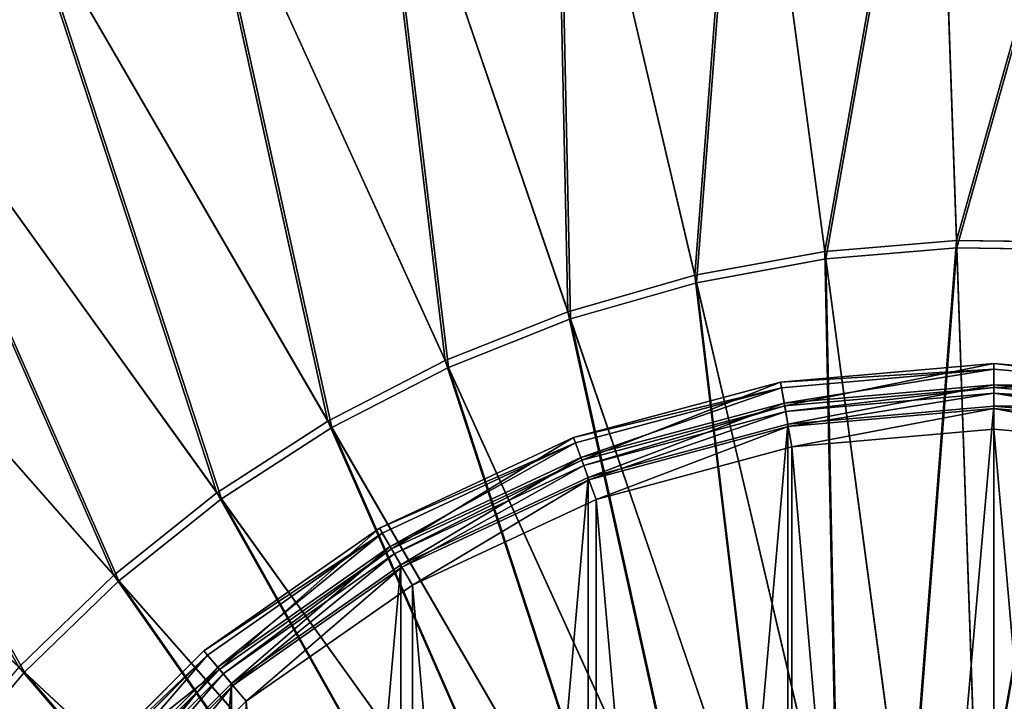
# Model space of a CAD drawing. Extents: x 0 to 1840, y 0 to 334.
# Tile 37 of 109: x 142 to 167, y 190 to 207. Entities that reach past the tile are written whole.
import ezdxf

# ---------------------------------------------------------------- set-up
doc = ezdxf.new("R2010")
doc.units = 0
doc.layers.get('0').update_dxf_attribs({"color": 13, "linetype": 'CONTINUOUS'})

# ---------------------------------------------------------------- blocks, each defined once
blk = doc.blocks.new('GROUP_4')
for p, q in [((166.205, 201.909, 161.83), (165.661, 217.625, 157.895)), ((165.671, 217.335, 156.937), (166.212, 201.714, 160.847)), ((162.828, 201.625, 161.83), (160.746, 217.213, 157.895)), ((160.784, 216.925, 156.937), (162.854, 201.432, 160.847)), ((159.495, 201.013, 161.83), (155.896, 216.321, 157.895)), ((155.962, 216.038, 156.937), (159.54, 200.823, 160.847)), ((151.156, 214.958, 157.895), (156.239, 200.076, 161.83)), ((156.302, 199.891, 160.847), (151.25, 214.683, 156.937)), ((153.09, 198.825, 161.83), (146.573, 213.137, 157.895)), ((153.171, 198.647, 160.847), (146.693, 212.872, 156.937)), ((150.078, 197.271, 161.83), (142.19, 210.875, 157.895)), ((150.176, 197.102, 160.847), (142.335, 210.624, 156.937)), ((138.05, 208.195, 157.895), (147.234, 195.429, 161.83)), ((147.348, 195.271, 160.847), (138.219, 207.959, 156.937)), ((144.584, 193.318, 161.83), (134.193, 205.121, 157.895)), ((144.713, 193.171, 160.847), (134.384, 204.903, 156.937)), ((162.828, 201.625, 161.83), (166.205, 201.909, 161.83)), ((166.76, 185.882, 164.205), (166.205, 201.909, 161.83)), ((166.205, 201.909, 161.83), (169.593, 201.86, 161.83)), ((159.495, 201.013, 161.83), (162.828, 201.625, 161.83)), ((164.951, 185.73, 164.205), (162.828, 201.625, 161.83)), ((166.212, 201.714, 160.847), (162.854, 201.432, 160.847)), ((169.581, 201.665, 160.847), (166.212, 201.714, 160.847)), ((166.212, 201.714, 160.847), (166.763, 185.784, 163.209)), ((142.296, 190.823, 160.847), (130.867, 201.487, 156.937)), ((162.854, 201.432, 160.847), (159.54, 200.823, 160.847)), ((162.854, 201.432, 160.847), (164.964, 185.633, 163.209)), ((156.239, 200.076, 161.83), (159.495, 201.013, 161.83)), ((163.166, 185.402, 164.205), (159.495, 201.013, 161.83)), ((159.54, 200.823, 160.847), (156.302, 199.891, 160.847)), ((159.54, 200.823, 160.847), (163.189, 185.307, 163.209)), ((153.09, 198.825, 161.83), (156.239, 200.076, 161.83)), ((156.239, 200.076, 161.83), (161.422, 184.9, 164.205)), ((156.302, 199.891, 160.847), (153.171, 198.647, 160.847)), ((161.454, 184.808, 163.209), (156.302, 199.891, 160.847)), ((150.078, 197.271, 161.83), (153.09, 198.825, 161.83)), ((159.736, 184.23, 164.205), (153.09, 198.825, 161.83)), ((153.171, 198.647, 160.847), (150.176, 197.102, 160.847)), ((153.171, 198.647, 160.847), (159.776, 184.141, 163.209)), ((147.234, 195.429, 161.83), (150.078, 197.271, 161.83)), ((147.348, 195.271, 160.847), (150.176, 197.102, 160.847)), ((158.123, 183.398, 164.205), (150.078, 197.271, 161.83)), ((150.176, 197.102, 160.847), (158.172, 183.313, 163.209)), ((144.584, 193.318, 161.83), (147.234, 195.429, 161.83)), ((144.713, 193.171, 160.847), (147.348, 195.271, 160.847)), ((147.234, 195.429, 161.83), (156.599, 182.412, 164.205)), ((156.657, 182.332, 163.209), (147.348, 195.271, 160.847)), ((142.153, 190.956, 161.83), (144.584, 193.318, 161.83)), ((155.18, 181.281, 164.205), (144.584, 193.318, 161.83)), ((142.296, 190.823, 160.847), (144.713, 193.171, 160.847)), ((155.245, 181.207, 163.209), (144.713, 193.171, 160.847)), ((140.121, 188.25, 160.847), (142.296, 190.823, 160.847)), ((142.153, 190.956, 161.83), (153.878, 180.016, 164.205)), ((153.95, 179.949, 163.209), (142.296, 190.823, 160.847))]:
    blk.add_line(p, q)
mesh = blk.add_polyface()
corners = [(162.828, 201.625, 161.83), (165.661, 217.625, 157.895), (160.746, 217.213, 157.895), (166.205, 201.909, 161.83)]
mesh.append_faces([[corners[k] for k in face] for face in [(0, 1, 2), (1, 0, 3)]], dxfattribs={"vtx0": -1})
mesh = blk.add_polyface()
corners = [(166.205, 201.909, 161.83), (170.592, 217.554, 157.895), (165.661, 217.625, 157.895), (169.593, 201.86, 161.83)]
mesh.append_faces([[corners[k] for k in face] for face in [(0, 1, 2), (1, 0, 3)]], dxfattribs={"vtx0": -1})
mesh = blk.add_polyface()
corners = [(165.671, 217.335, 156.937), (162.854, 201.432, 160.847), (160.784, 216.925, 156.937), (166.212, 201.714, 160.847)]
mesh.append_faces([[corners[k] for k in face] for face in [(0, 1, 2), (1, 0, 3)]], dxfattribs={"vtx0": -1})
mesh = blk.add_polyface()
corners = [(170.574, 217.264, 156.937), (166.212, 201.714, 160.847), (165.671, 217.335, 156.937), (169.581, 201.665, 160.847)]
mesh.append_faces([[corners[k] for k in face] for face in [(0, 1, 2), (1, 0, 3)]], dxfattribs={"vtx0": -1})
mesh = blk.add_polyface()
corners = [(159.495, 201.013, 161.83), (160.746, 217.213, 157.895), (155.896, 216.321, 157.895), (162.828, 201.625, 161.83)]
mesh.append_faces([[corners[k] for k in face] for face in [(0, 1, 2), (1, 0, 3)]], dxfattribs={"vtx0": -1})
mesh = blk.add_polyface()
corners = [(160.784, 216.925, 156.937), (159.54, 200.823, 160.847), (155.962, 216.038, 156.937), (162.854, 201.432, 160.847)]
mesh.append_faces([[corners[k] for k in face] for face in [(0, 1, 2), (1, 0, 3)]], dxfattribs={"vtx0": -1})
mesh = blk.add_polyface()
corners = [(156.239, 200.076, 161.83), (155.896, 216.321, 157.895), (151.156, 214.958, 157.895), (159.495, 201.013, 161.83)]
mesh.append_faces([[corners[k] for k in face] for face in [(0, 1, 2), (1, 0, 3)]], dxfattribs={"vtx0": -1})
mesh = blk.add_polyface()
corners = [(155.962, 216.038, 156.937), (156.302, 199.891, 160.847), (151.25, 214.683, 156.937), (159.54, 200.823, 160.847)]
mesh.append_faces([[corners[k] for k in face] for face in [(0, 1, 2), (1, 0, 3)]], dxfattribs={"vtx0": -1})
mesh = blk.add_polyface()
corners = [(153.09, 198.825, 161.83), (151.156, 214.958, 157.895), (146.573, 213.137, 157.895), (156.239, 200.076, 161.83)]
mesh.append_faces([[corners[k] for k in face] for face in [(0, 1, 2), (1, 0, 3)]], dxfattribs={"vtx0": -1})
mesh = blk.add_polyface()
corners = [(151.25, 214.683, 156.937), (153.171, 198.647, 160.847), (146.693, 212.872, 156.937), (156.302, 199.891, 160.847)]
mesh.append_faces([[corners[k] for k in face] for face in [(0, 1, 2), (1, 0, 3)]], dxfattribs={"vtx0": -1})
mesh = blk.add_polyface()
corners = [(150.078, 197.271, 161.83), (146.573, 213.137, 157.895), (142.19, 210.875, 157.895), (153.09, 198.825, 161.83)]
mesh.append_faces([[corners[k] for k in face] for face in [(0, 1, 2), (1, 0, 3)]], dxfattribs={"vtx0": -1})
mesh = blk.add_polyface()
corners = [(146.693, 212.872, 156.937), (150.176, 197.102, 160.847), (142.335, 210.624, 156.937), (153.171, 198.647, 160.847)]
mesh.append_faces([[corners[k] for k in face] for face in [(0, 1, 2), (1, 0, 3)]], dxfattribs={"vtx0": -1})
mesh = blk.add_polyface()
corners = [(147.234, 195.429, 161.83), (142.19, 210.875, 157.895), (138.05, 208.195, 157.895), (150.078, 197.271, 161.83)]
mesh.append_faces([[corners[k] for k in face] for face in [(0, 1, 2), (1, 0, 3)]], dxfattribs={"vtx0": -1})
mesh = blk.add_polyface()
corners = [(142.335, 210.624, 156.937), (147.348, 195.271, 160.847), (138.219, 207.959, 156.937), (150.176, 197.102, 160.847)]
mesh.append_faces([[corners[k] for k in face] for face in [(0, 1, 2), (1, 0, 3)]], dxfattribs={"vtx0": -1})
mesh = blk.add_polyface()
corners = [(144.584, 193.318, 161.83), (138.05, 208.195, 157.895), (134.193, 205.121, 157.895), (147.234, 195.429, 161.83)]
mesh.append_faces([[corners[k] for k in face] for face in [(0, 1, 2), (1, 0, 3)]], dxfattribs={"vtx0": -1})
mesh = blk.add_polyface()
corners = [(138.219, 207.959, 156.937), (144.713, 193.171, 160.847), (134.384, 204.903, 156.937), (147.348, 195.271, 160.847)]
mesh.append_faces([[corners[k] for k in face] for face in [(0, 1, 2), (1, 0, 3)]], dxfattribs={"vtx0": -1})
mesh = blk.add_polyface()
corners = [(142.153, 190.956, 161.83), (134.193, 205.121, 157.895), (130.655, 201.685, 157.895), (144.584, 193.318, 161.83)]
mesh.append_faces([[corners[k] for k in face] for face in [(0, 1, 2), (1, 0, 3)]], dxfattribs={"vtx0": -1})
mesh = blk.add_polyface()
corners = [(134.384, 204.903, 156.937), (142.296, 190.823, 160.847), (130.867, 201.487, 156.937), (144.713, 193.171, 160.847)]
mesh.append_faces([[corners[k] for k in face] for face in [(0, 1, 2), (1, 0, 3)]], dxfattribs={"vtx0": -1})
mesh = blk.add_polyface()
corners = [(164.951, 185.73, 164.205), (166.205, 201.909, 161.83), (162.828, 201.625, 161.83), (166.76, 185.882, 164.205)]
mesh.append_faces([[corners[k] for k in face] for face in [(0, 1, 2), (1, 0, 3)]], dxfattribs={"vtx0": -1})
mesh = blk.add_polyface()
corners = [(166.76, 185.882, 164.205), (169.593, 201.86, 161.83), (166.205, 201.909, 161.83), (168.574, 185.856, 164.205)]
mesh.append_faces([[corners[k] for k in face] for face in [(0, 1, 2), (1, 0, 3)]], dxfattribs={"vtx0": -1})
mesh = blk.add_polyface()
corners = [(163.166, 185.402, 164.205), (162.828, 201.625, 161.83), (159.495, 201.013, 161.83), (164.951, 185.73, 164.205)]
mesh.append_faces([[corners[k] for k in face] for face in [(0, 1, 2), (1, 0, 3)]], dxfattribs={"vtx0": -1})
mesh = blk.add_polyface()
corners = [(166.212, 201.714, 160.847), (164.964, 185.633, 163.209), (162.854, 201.432, 160.847), (166.763, 185.784, 163.209)]
mesh.append_faces([[corners[k] for k in face] for face in [(0, 1, 2), (1, 0, 3)]], dxfattribs={"vtx0": -1})
mesh = blk.add_polyface()
corners = [(169.581, 201.665, 160.847), (166.763, 185.784, 163.209), (166.212, 201.714, 160.847), (168.568, 185.758, 163.209)]
mesh.append_faces([[corners[k] for k in face] for face in [(0, 1, 2), (1, 0, 3)]], dxfattribs={"vtx0": -1})
mesh = blk.add_polyface()
corners = [(130.867, 201.487, 156.937), (140.121, 188.25, 160.847), (127.702, 197.742, 156.937), (142.296, 190.823, 160.847)]
mesh.append_faces([[corners[k] for k in face] for face in [(0, 1, 2), (1, 0, 3)]], dxfattribs={"vtx0": -1})
mesh = blk.add_polyface()
corners = [(162.854, 201.432, 160.847), (163.189, 185.307, 163.209), (159.54, 200.823, 160.847), (164.964, 185.633, 163.209)]
mesh.append_faces([[corners[k] for k in face] for face in [(0, 1, 2), (1, 0, 3)]], dxfattribs={"vtx0": -1})
mesh = blk.add_polyface()
corners = [(161.422, 184.9, 164.205), (159.495, 201.013, 161.83), (156.239, 200.076, 161.83), (163.166, 185.402, 164.205)]
mesh.append_faces([[corners[k] for k in face] for face in [(0, 1, 2), (1, 0, 3)]], dxfattribs={"vtx0": -1})
mesh = blk.add_polyface()
corners = [(159.54, 200.823, 160.847), (161.454, 184.808, 163.209), (156.302, 199.891, 160.847), (163.189, 185.307, 163.209)]
mesh.append_faces([[corners[k] for k in face] for face in [(0, 1, 2), (1, 0, 3)]], dxfattribs={"vtx0": -1})
mesh = blk.add_polyface()
corners = [(159.736, 184.23, 164.205), (156.239, 200.076, 161.83), (153.09, 198.825, 161.83), (161.422, 184.9, 164.205)]
mesh.append_faces([[corners[k] for k in face] for face in [(0, 1, 2), (1, 0, 3)]], dxfattribs={"vtx0": -1})
mesh = blk.add_polyface()
corners = [(156.302, 199.891, 160.847), (159.776, 184.141, 163.209), (153.171, 198.647, 160.847), (161.454, 184.808, 163.209)]
mesh.append_faces([[corners[k] for k in face] for face in [(0, 1, 2), (1, 0, 3)]], dxfattribs={"vtx0": -1})
mesh = blk.add_polyface()
corners = [(158.123, 183.398, 164.205), (153.09, 198.825, 161.83), (150.078, 197.271, 161.83), (159.736, 184.23, 164.205)]
mesh.append_faces([[corners[k] for k in face] for face in [(0, 1, 2), (1, 0, 3)]], dxfattribs={"vtx0": -1})
mesh = blk.add_polyface()
corners = [(153.171, 198.647, 160.847), (158.172, 183.313, 163.209), (150.176, 197.102, 160.847), (159.776, 184.141, 163.209)]
mesh.append_faces([[corners[k] for k in face] for face in [(0, 1, 2), (1, 0, 3)]], dxfattribs={"vtx0": -1})
mesh = blk.add_polyface()
corners = [(156.599, 182.412, 164.205), (150.078, 197.271, 161.83), (147.234, 195.429, 161.83), (158.123, 183.398, 164.205)]
mesh.append_faces([[corners[k] for k in face] for face in [(0, 1, 2), (1, 0, 3)]], dxfattribs={"vtx0": -1})
mesh = blk.add_polyface()
corners = [(150.176, 197.102, 160.847), (156.657, 182.332, 163.209), (147.348, 195.271, 160.847), (158.172, 183.313, 163.209)]
mesh.append_faces([[corners[k] for k in face] for face in [(0, 1, 2), (1, 0, 3)]], dxfattribs={"vtx0": -1})
mesh = blk.add_polyface()
corners = [(155.18, 181.281, 164.205), (147.234, 195.429, 161.83), (144.584, 193.318, 161.83), (156.599, 182.412, 164.205)]
mesh.append_faces([[corners[k] for k in face] for face in [(0, 1, 2), (1, 0, 3)]], dxfattribs={"vtx0": -1})
mesh = blk.add_polyface()
corners = [(147.348, 195.271, 160.847), (155.245, 181.207, 163.209), (144.713, 193.171, 160.847), (156.657, 182.332, 163.209)]
mesh.append_faces([[corners[k] for k in face] for face in [(0, 1, 2), (1, 0, 3)]], dxfattribs={"vtx0": -1})
mesh = blk.add_polyface()
corners = [(153.878, 180.016, 164.205), (144.584, 193.318, 161.83), (142.153, 190.956, 161.83), (155.18, 181.281, 164.205)]
mesh.append_faces([[corners[k] for k in face] for face in [(0, 1, 2), (1, 0, 3)]], dxfattribs={"vtx0": -1})
mesh = blk.add_polyface()
corners = [(144.713, 193.171, 160.847), (153.95, 179.949, 163.209), (142.296, 190.823, 160.847), (155.245, 181.207, 163.209)]
mesh.append_faces([[corners[k] for k in face] for face in [(0, 1, 2), (1, 0, 3)]], dxfattribs={"vtx0": -1})
mesh = blk.add_polyface()
corners = [(152.707, 178.63, 164.205), (142.153, 190.956, 161.83), (139.966, 188.368, 161.83), (153.878, 180.016, 164.205)]
mesh.append_faces([[corners[k] for k in face] for face in [(0, 1, 2), (1, 0, 3)]], dxfattribs={"vtx0": -1})
mesh = blk.add_polyface()
corners = [(142.296, 190.823, 160.847), (152.785, 178.571, 163.209), (140.121, 188.25, 160.847), (153.95, 179.949, 163.209)]
mesh.append_faces([[corners[k] for k in face] for face in [(0, 1, 2), (1, 0, 3)]], dxfattribs={"vtx0": -1})
blk = doc.blocks.new('GROUP_10')
for p, q in [((29, 61.538, 1.071), (23.35, 61.044, 1.071)), ((29, 61.538, 1.071), (29, 61.387, 0.531)), ((34.65, 61.044, 1.071), (29, 61.538, 1.071)), ((29, 61.538, 1.071), (29, 60.9, 2.121)), ((23.376, 60.895, 0.531), (29, 61.387, 0.531)), ((29, 61.387, 0.531), (29, 60.975, 0.135)), ((29, 61.387, 0.531), (34.624, 60.895, 0.531)), ((23.35, 61.044, 1.071), (17.871, 59.576, 1.071)), ((23.376, 60.895, 0.531), (23.35, 61.044, 1.071)), ((23.35, 61.044, 1.071), (23.461, 60.415, 2.121)), ((17.923, 59.434, 0.531), (23.376, 60.895, 0.531)), ((23.448, 60.489, 0.135), (23.376, 60.895, 0.531)), ((23.448, 60.489, 0.135), (29, 60.975, 0.135)), ((29, 60.9, 24.381), (23.461, 60.415, 24.381)), ((29, 60.9, 2.121), (23.461, 60.415, 2.121)), ((23.486, 60.27, 24.911), (29, 60.752, 24.911)), ((29, 60.975, 0.135), (29, 60.412, -0.01)), ((29, 60.975, 0.135), (34.552, 60.489, 0.135)), ((29, 60.752, 24.911), (29, 60.9, 24.381)), ((34.539, 60.415, 24.381), (29, 60.9, 24.381)), ((34.539, 60.415, 2.121), (29, 60.9, 2.121)), ((29, 60.9, 2.121), (29, 60.9, 24.381)), ((29, 60.348, 25.299), (29, 60.752, 24.911)), ((29, 60.752, 24.911), (34.514, 60.27, 24.911)), ((18.064, 59.047, 0.135), (23.448, 60.489, 0.135)), ((23.545, 59.934, -0.01), (23.448, 60.489, 0.135)), ((23.461, 60.415, 24.381), (18.09, 58.976, 24.381)), ((23.461, 60.415, 2.121), (18.09, 58.976, 2.121)), ((18.14, 58.837, 24.911), (23.486, 60.27, 24.911)), ((23.486, 60.27, 24.911), (23.461, 60.415, 24.381)), ((23.461, 60.415, 2.121), (23.461, 60.415, 24.381)), ((23.556, 59.872, 25.299), (23.486, 60.27, 24.911)), ((29, 60.412, -0.01), (23.545, 59.934, -0.01)), ((23.556, 59.872, 25.299), (29, 60.348, 25.299)), ((34.455, 59.934, -0.01), (29, 60.412, -0.01)), ((29, 59.796, 25.441), (29, 60.348, 25.299)), ((29, 60.348, 25.299), (34.444, 59.872, 25.299)), ((23.545, 59.934, -0.01), (18.257, 58.517, -0.01)), ((18.278, 58.457, 25.299), (23.556, 59.872, 25.299)), ((23.652, 59.328, 25.441), (23.556, 59.872, 25.299)), ((29, 59.796, 25.441), (23.652, 59.328, 25.441)), ((34.348, 59.328, 25.441), (29, 59.796, 25.441)), ((17.871, 59.576, 1.071), (12.731, 57.179, 1.071)), ((17.871, 59.576, 1.071), (17.923, 59.434, 0.531)), ((17.871, 59.576, 1.071), (18.09, 58.976, 2.121)), ((12.806, 57.048, 0.531), (17.923, 59.434, 0.531)), ((17.923, 59.434, 0.531), (18.064, 59.047, 0.135)), ((23.652, 59.328, 25.441), (18.467, 57.939, 25.441)), ((13.013, 56.691, 0.135), (18.064, 59.047, 0.135)), ((18.09, 58.976, 24.381), (13.05, 56.626, 24.381)), ((18.09, 58.976, 2.121), (13.05, 56.626, 2.121)), ((18.064, 59.047, 0.135), (18.257, 58.517, -0.01)), ((18.14, 58.837, 24.911), (18.09, 58.976, 24.381)), ((18.09, 58.976, 2.121), (18.09, 58.976, 24.381)), ((13.124, 56.498, 24.911), (18.14, 58.837, 24.911)), ((18.278, 58.457, 25.299), (18.14, 58.837, 24.911)), ((18.257, 58.517, -0.01), (13.294, 56.203, -0.01)), ((13.326, 56.148, 25.299), (18.278, 58.457, 25.299)), ((18.467, 57.939, 25.441), (18.278, 58.457, 25.299)), ((18.467, 57.939, 25.441), (13.602, 55.67, 25.441)), ((12.731, 57.179, 1.071), (8.085, 53.926, 1.071)), ((12.731, 57.179, 1.071), (12.806, 57.048, 0.531)), ((12.731, 57.179, 1.071), (13.05, 56.626, 2.121)), ((8.182, 53.81, 0.531), (12.806, 57.048, 0.531)), ((12.806, 57.048, 0.531), (13.013, 56.691, 0.135)), ((8.447, 53.494, 0.135), (13.013, 56.691, 0.135)), ((13.05, 56.626, 24.381), (8.495, 53.437, 24.381)), ((13.05, 56.626, 2.121), (8.495, 53.437, 2.121)), ((13.013, 56.691, 0.135), (13.294, 56.203, -0.01)), ((13.124, 56.498, 24.911), (13.05, 56.626, 24.381)), ((13.05, 56.626, 2.121), (13.05, 56.626, 24.381)), ((8.59, 53.323, 24.911), (13.124, 56.498, 24.911)), ((13.326, 56.148, 25.299), (13.124, 56.498, 24.911)), ((13.294, 56.203, -0.01), (8.809, 53.063, -0.01)), ((8.85, 53.014, 25.299), (13.326, 56.148, 25.299)), ((13.602, 55.67, 25.441), (13.326, 56.148, 25.299)), ((13.602, 55.67, 25.441), (9.205, 52.591, 25.441)), ((8.085, 53.926, 1.071), (4.074, 49.915, 1.071)), ((4.19, 49.818, 0.531), (8.182, 53.81, 0.531)), ((8.182, 53.81, 0.531), (8.085, 53.926, 1.071)), ((8.085, 53.926, 1.071), (8.495, 53.437, 2.121)), ((8.447, 53.494, 0.135), (8.182, 53.81, 0.531)), ((4.506, 49.553, 0.135), (8.447, 53.494, 0.135)), ((8.809, 53.063, -0.01), (8.447, 53.494, 0.135)), ((8.495, 53.437, 24.381), (4.563, 49.505, 24.381)), ((8.495, 53.437, 2.121), (4.563, 49.505, 2.121)), ((4.677, 49.41, 24.911), (8.59, 53.323, 24.911)), ((8.59, 53.323, 24.911), (8.495, 53.437, 24.381)), ((8.495, 53.437, 2.121), (8.495, 53.437, 24.381)), ((8.85, 53.014, 25.299), (8.59, 53.323, 24.911)), ((8.809, 53.063, -0.01), (4.937, 49.191, -0.01)), ((4.986, 49.15, 25.299), (8.85, 53.014, 25.299)), ((9.205, 52.591, 25.441), (8.85, 53.014, 25.299)), ((9.205, 52.591, 25.441), (5.409, 48.795, 25.441))]:
    blk.add_line(p, q)
mesh = blk.add_polyface()
corners = [(23.35, 61.044, 1.071), (29, 61.387, 0.531), (23.376, 60.895, 0.531), (29, 61.538, 1.071)]
mesh.append_faces([[corners[k] for k in face] for face in [(0, 1, 2), (1, 0, 3)]], dxfattribs={"vtx0": -1})
mesh = blk.add_polyface()
corners = [(23.461, 60.415, 2.121), (29, 61.538, 1.071), (23.35, 61.044, 1.071), (29, 60.9, 2.121)]
mesh.append_faces([[corners[k] for k in face] for face in [(0, 1, 2), (1, 0, 3)]], dxfattribs={"vtx0": -1})
mesh = blk.add_polyface()
corners = [(29, 61.538, 1.071), (34.624, 60.895, 0.531), (29, 61.387, 0.531), (34.65, 61.044, 1.071)]
mesh.append_faces([[corners[k] for k in face] for face in [(0, 1, 2), (1, 0, 3)]], dxfattribs={"vtx0": -1})
mesh = blk.add_polyface()
corners = [(29, 60.9, 2.121), (34.65, 61.044, 1.071), (29, 61.538, 1.071), (34.539, 60.415, 2.121)]
mesh.append_faces([[corners[k] for k in face] for face in [(0, 1, 2), (1, 0, 3)]], dxfattribs={"vtx0": -1})
mesh = blk.add_polyface()
corners = [(29, 61.387, 0.531), (23.448, 60.489, 0.135), (23.376, 60.895, 0.531), (29, 60.975, 0.135)]
mesh.append_faces([[corners[k] for k in face] for face in [(0, 1, 2), (1, 0, 3)]], dxfattribs={"vtx0": -1})
mesh = blk.add_polyface()
corners = [(34.624, 60.895, 0.531), (29, 60.975, 0.135), (29, 61.387, 0.531), (34.552, 60.489, 0.135)]
mesh.append_faces([[corners[k] for k in face] for face in [(0, 1, 2), (1, 0, 3)]], dxfattribs={"vtx0": -1})
mesh = blk.add_polyface()
corners = [(17.871, 59.576, 1.071), (23.376, 60.895, 0.531), (17.923, 59.434, 0.531), (23.35, 61.044, 1.071)]
mesh.append_faces([[corners[k] for k in face] for face in [(0, 1, 2), (1, 0, 3)]], dxfattribs={"vtx0": -1})
mesh = blk.add_polyface()
corners = [(18.09, 58.976, 2.121), (23.35, 61.044, 1.071), (17.871, 59.576, 1.071), (23.461, 60.415, 2.121)]
mesh.append_faces([[corners[k] for k in face] for face in [(0, 1, 2), (1, 0, 3)]], dxfattribs={"vtx0": -1})
mesh = blk.add_polyface()
corners = [(23.376, 60.895, 0.531), (18.064, 59.047, 0.135), (17.923, 59.434, 0.531), (23.448, 60.489, 0.135)]
mesh.append_faces([[corners[k] for k in face] for face in [(0, 1, 2), (1, 0, 3)]], dxfattribs={"vtx0": -1})
mesh = blk.add_polyface()
corners = [(29, 60.975, 0.135), (23.545, 59.934, -0.01), (23.448, 60.489, 0.135), (29, 60.412, -0.01)]
mesh.append_faces([[corners[k] for k in face] for face in [(0, 1, 2), (1, 0, 3)]], dxfattribs={"vtx0": -1})
mesh = blk.add_polyface()
corners = [(23.486, 60.27, 24.911), (29, 60.9, 24.381), (23.461, 60.415, 24.381), (29, 60.752, 24.911)]
mesh.append_faces([[corners[k] for k in face] for face in [(0, 1, 2), (1, 0, 3)]], dxfattribs={"vtx0": -1})
mesh = blk.add_polyface()
corners = [(23.461, 60.415, 24.381), (29, 60.9, 2.121), (23.461, 60.415, 2.121), (29, 60.9, 24.381)]
mesh.append_faces([[corners[k] for k in face] for face in [(0, 1, 2), (1, 0, 3)]], dxfattribs={"vtx0": -1})
mesh = blk.add_polyface()
corners = [(23.556, 59.872, 25.299), (29, 60.752, 24.911), (23.486, 60.27, 24.911), (29, 60.348, 25.299)]
mesh.append_faces([[corners[k] for k in face] for face in [(0, 1, 2), (1, 0, 3)]], dxfattribs={"vtx0": -1})
mesh = blk.add_polyface()
corners = [(34.552, 60.489, 0.135), (29, 60.412, -0.01), (29, 60.975, 0.135), (34.455, 59.934, -0.01)]
mesh.append_faces([[corners[k] for k in face] for face in [(0, 1, 2), (1, 0, 3)]], dxfattribs={"vtx0": -1})
mesh = blk.add_polyface()
corners = [(29, 60.752, 24.911), (34.539, 60.415, 24.381), (29, 60.9, 24.381), (34.514, 60.27, 24.911)]
mesh.append_faces([[corners[k] for k in face] for face in [(0, 1, 2), (1, 0, 3)]], dxfattribs={"vtx0": -1})
mesh = blk.add_polyface()
corners = [(29, 60.9, 24.381), (34.539, 60.415, 2.121), (29, 60.9, 2.121), (34.539, 60.415, 24.381)]
mesh.append_faces([[corners[k] for k in face] for face in [(0, 1, 2), (1, 0, 3)]], dxfattribs={"vtx0": -1})
mesh = blk.add_polyface()
corners = [(34.444, 59.872, 25.299), (29, 60.752, 24.911), (29, 60.348, 25.299), (34.514, 60.27, 24.911)]
mesh.append_faces([[corners[k] for k in face] for face in [(0, 1, 2), (1, 0, 3)]], dxfattribs={"vtx0": -1})
mesh = blk.add_polyface()
corners = [(23.448, 60.489, 0.135), (18.257, 58.517, -0.01), (18.064, 59.047, 0.135), (23.545, 59.934, -0.01)]
mesh.append_faces([[corners[k] for k in face] for face in [(0, 1, 2), (1, 0, 3)]], dxfattribs={"vtx0": -1})
mesh = blk.add_polyface()
corners = [(-1.934, 34.455, -0.01), (-1.934, 23.545, -0.01), (-2.412, 29, -0.01), (-0.517, 39.743, -0.01), (-0.517, 18.257, -0.01), (1.797, 44.706, -0.01), (1.797, 13.294, -0.01), (4.937, 8.809, -0.01), (4.937, 49.191, -0.01), (8.809, 53.063, -0.01), (8.809, 4.937, -0.01), (13.294, 56.203, -0.01), (13.294, 1.797, -0.01), (18.257, 58.517, -0.01), (18.257, -0.517, -0.01), (23.545, 59.934, -0.01), (23.545, -1.934, -0.01), (29, 60.412, -0.01), (29, -2.412, -0.01), (34.455, 59.934, -0.01), (34.455, -1.934, -0.01), (39.743, 58.517, -0.01), (39.743, -0.517, -0.01), (44.706, 56.203, -0.01), (44.706, 1.797, -0.01), (49.191, 53.063, -0.01), (49.191, 4.937, -0.01), (53.063, 49.191, -0.01), (53.063, 8.809, -0.01), (56.203, 44.706, -0.01), (56.203, 13.294, -0.01), (58.517, 39.743, -0.01), (58.517, 18.257, -0.01), (59.934, 34.455, -0.01), (59.934, 23.545, -0.01), (60.412, 29, -0.01)]
mesh.append_faces([[corners[k] for k in face] for face in [(0, 1, 2), (34, 33, 35)]], dxfattribs={"vtx0": -1})
mesh.append_faces([[corners[k] for k in face] for face in [(1, 3, 4), (4, 5, 6), (6, 5, 7), (7, 9, 10), (10, 11, 12), (12, 13, 14), (14, 15, 16), (16, 17, 18), (18, 19, 20), (20, 21, 22), (22, 23, 24), (24, 25, 26), (26, 27, 28), (28, 29, 30), (30, 31, 32), (32, 33, 34)]], dxfattribs={"vtx0": -1, "vtx1": -1})
mesh.append_faces([[corners[k] for k in face] for face in [(1, 0, 3), (4, 3, 5), (7, 5, 8), (7, 8, 9), (10, 9, 11), (12, 11, 13), (14, 13, 15), (16, 15, 17), (18, 17, 19), (20, 19, 21), (22, 21, 23), (24, 23, 25), (26, 25, 27), (28, 27, 29), (30, 29, 31), (32, 31, 33)]], dxfattribs={"vtx0": -1, "vtx2": -1})
mesh = blk.add_polyface()
corners = [(18.14, 58.837, 24.911), (23.461, 60.415, 24.381), (18.09, 58.976, 24.381), (23.486, 60.27, 24.911)]
mesh.append_faces([[corners[k] for k in face] for face in [(0, 1, 2), (1, 0, 3)]], dxfattribs={"vtx0": -1})
mesh = blk.add_polyface()
corners = [(18.09, 58.976, 24.381), (23.461, 60.415, 2.121), (18.09, 58.976, 2.121), (23.461, 60.415, 24.381)]
mesh.append_faces([[corners[k] for k in face] for face in [(0, 1, 2), (1, 0, 3)]], dxfattribs={"vtx0": -1})
mesh = blk.add_polyface()
corners = [(18.278, 58.457, 25.299), (23.486, 60.27, 24.911), (18.14, 58.837, 24.911), (23.556, 59.872, 25.299)]
mesh.append_faces([[corners[k] for k in face] for face in [(0, 1, 2), (1, 0, 3)]], dxfattribs={"vtx0": -1})
mesh = blk.add_polyface()
corners = [(23.652, 59.328, 25.441), (29, 60.348, 25.299), (23.556, 59.872, 25.299), (29, 59.796, 25.441)]
mesh.append_faces([[corners[k] for k in face] for face in [(0, 1, 2), (1, 0, 3)]], dxfattribs={"vtx0": -1})
mesh = blk.add_polyface()
corners = [(34.348, 59.328, 25.441), (29, 60.348, 25.299), (29, 59.796, 25.441), (34.444, 59.872, 25.299)]
mesh.append_faces([[corners[k] for k in face] for face in [(0, 1, 2), (1, 0, 3)]], dxfattribs={"vtx0": -1})
mesh = blk.add_polyface()
corners = [(-1.328, 23.652, 25.441), (-1.328, 34.348, 25.441), (-1.796, 29, 25.441), (0.061, 18.467, 25.441), (0.061, 39.533, 25.441), (2.33, 44.398, 25.441), (2.33, 13.602, 25.441), (5.409, 9.205, 25.441), (5.409, 48.795, 25.441), (9.205, 5.409, 25.441), (9.205, 52.591, 25.441), (13.602, 2.33, 25.441), (13.602, 55.67, 25.441), (18.467, 0.061, 25.441), (18.467, 57.939, 25.441), (23.652, -1.328, 25.441), (23.652, 59.328, 25.441), (29, -1.796, 25.441), (29, 59.796, 25.441), (34.348, -1.328, 25.441), (34.348, 59.328, 25.441), (39.533, 0.061, 25.441), (39.533, 57.939, 25.441), (44.398, 2.33, 25.441), (44.398, 55.67, 25.441), (48.795, 5.409, 25.441), (48.795, 52.591, 25.441), (52.591, 9.205, 25.441), (52.591, 48.795, 25.441), (55.67, 13.602, 25.441), (55.67, 44.398, 25.441), (57.939, 18.467, 25.441), (57.939, 39.533, 25.441), (59.328, 23.652, 25.441), (59.328, 34.348, 25.441), (59.796, 29, 25.441)]
mesh.append_faces([[corners[k] for k in face] for face in [(0, 1, 2), (34, 33, 35)]], dxfattribs={"vtx0": -1})
mesh.append_faces([[corners[k] for k in face] for face in [(1, 3, 4), (4, 3, 5), (5, 7, 8), (8, 9, 10), (10, 11, 12), (12, 13, 14), (14, 15, 16), (16, 17, 18), (18, 19, 20), (20, 21, 22), (22, 23, 24), (24, 25, 26), (26, 27, 28), (28, 29, 30), (30, 31, 32), (32, 33, 34)]], dxfattribs={"vtx0": -1, "vtx1": -1})
mesh.append_faces([[corners[k] for k in face] for face in [(1, 0, 3), (5, 3, 6), (5, 6, 7), (8, 7, 9), (10, 9, 11), (12, 11, 13), (14, 13, 15), (16, 15, 17), (18, 17, 19), (20, 19, 21), (22, 21, 23), (24, 23, 25), (26, 25, 27), (28, 27, 29), (30, 29, 31), (32, 31, 33)]], dxfattribs={"vtx0": -1, "vtx2": -1})
mesh = blk.add_polyface()
corners = [(18.467, 57.939, 25.441), (23.556, 59.872, 25.299), (18.278, 58.457, 25.299), (23.652, 59.328, 25.441)]
mesh.append_faces([[corners[k] for k in face] for face in [(0, 1, 2), (1, 0, 3)]], dxfattribs={"vtx0": -1})
mesh = blk.add_polyface()
corners = [(12.731, 57.179, 1.071), (17.923, 59.434, 0.531), (12.806, 57.048, 0.531), (17.871, 59.576, 1.071)]
mesh.append_faces([[corners[k] for k in face] for face in [(0, 1, 2), (1, 0, 3)]], dxfattribs={"vtx0": -1})
mesh = blk.add_polyface()
corners = [(13.05, 56.626, 2.121), (17.871, 59.576, 1.071), (12.731, 57.179, 1.071), (18.09, 58.976, 2.121)]
mesh.append_faces([[corners[k] for k in face] for face in [(0, 1, 2), (1, 0, 3)]], dxfattribs={"vtx0": -1})
mesh = blk.add_polyface()
corners = [(17.923, 59.434, 0.531), (13.013, 56.691, 0.135), (12.806, 57.048, 0.531), (18.064, 59.047, 0.135)]
mesh.append_faces([[corners[k] for k in face] for face in [(0, 1, 2), (1, 0, 3)]], dxfattribs={"vtx0": -1})
mesh = blk.add_polyface()
corners = [(18.064, 59.047, 0.135), (13.294, 56.203, -0.01), (13.013, 56.691, 0.135), (18.257, 58.517, -0.01)]
mesh.append_faces([[corners[k] for k in face] for face in [(0, 1, 2), (1, 0, 3)]], dxfattribs={"vtx0": -1})
mesh = blk.add_polyface()
corners = [(13.124, 56.498, 24.911), (18.09, 58.976, 24.381), (13.05, 56.626, 24.381), (18.14, 58.837, 24.911)]
mesh.append_faces([[corners[k] for k in face] for face in [(0, 1, 2), (1, 0, 3)]], dxfattribs={"vtx0": -1})
mesh = blk.add_polyface()
corners = [(13.05, 56.626, 24.381), (18.09, 58.976, 2.121), (13.05, 56.626, 2.121), (18.09, 58.976, 24.381)]
mesh.append_faces([[corners[k] for k in face] for face in [(0, 1, 2), (1, 0, 3)]], dxfattribs={"vtx0": -1})
mesh = blk.add_polyface()
corners = [(13.326, 56.148, 25.299), (18.14, 58.837, 24.911), (13.124, 56.498, 24.911), (18.278, 58.457, 25.299)]
mesh.append_faces([[corners[k] for k in face] for face in [(0, 1, 2), (1, 0, 3)]], dxfattribs={"vtx0": -1})
mesh = blk.add_polyface()
corners = [(13.602, 55.67, 25.441), (18.278, 58.457, 25.299), (13.326, 56.148, 25.299), (18.467, 57.939, 25.441)]
mesh.append_faces([[corners[k] for k in face] for face in [(0, 1, 2), (1, 0, 3)]], dxfattribs={"vtx0": -1})
mesh = blk.add_polyface()
corners = [(8.085, 53.926, 1.071), (12.806, 57.048, 0.531), (8.182, 53.81, 0.531), (12.731, 57.179, 1.071)]
mesh.append_faces([[corners[k] for k in face] for face in [(0, 1, 2), (1, 0, 3)]], dxfattribs={"vtx0": -1})
mesh = blk.add_polyface()
corners = [(8.495, 53.437, 2.121), (12.731, 57.179, 1.071), (8.085, 53.926, 1.071), (13.05, 56.626, 2.121)]
mesh.append_faces([[corners[k] for k in face] for face in [(0, 1, 2), (1, 0, 3)]], dxfattribs={"vtx0": -1})
mesh = blk.add_polyface()
corners = [(12.806, 57.048, 0.531), (8.447, 53.494, 0.135), (8.182, 53.81, 0.531), (13.013, 56.691, 0.135)]
mesh.append_faces([[corners[k] for k in face] for face in [(0, 1, 2), (1, 0, 3)]], dxfattribs={"vtx0": -1})
mesh = blk.add_polyface()
corners = [(13.013, 56.691, 0.135), (8.809, 53.063, -0.01), (8.447, 53.494, 0.135), (13.294, 56.203, -0.01)]
mesh.append_faces([[corners[k] for k in face] for face in [(0, 1, 2), (1, 0, 3)]], dxfattribs={"vtx0": -1})
mesh = blk.add_polyface()
corners = [(8.59, 53.323, 24.911), (13.05, 56.626, 24.381), (8.495, 53.437, 24.381), (13.124, 56.498, 24.911)]
mesh.append_faces([[corners[k] for k in face] for face in [(0, 1, 2), (1, 0, 3)]], dxfattribs={"vtx0": -1})
mesh = blk.add_polyface()
corners = [(8.495, 53.437, 24.381), (13.05, 56.626, 2.121), (8.495, 53.437, 2.121), (13.05, 56.626, 24.381)]
mesh.append_faces([[corners[k] for k in face] for face in [(0, 1, 2), (1, 0, 3)]], dxfattribs={"vtx0": -1})
mesh = blk.add_polyface()
corners = [(8.85, 53.014, 25.299), (13.124, 56.498, 24.911), (8.59, 53.323, 24.911), (13.326, 56.148, 25.299)]
mesh.append_faces([[corners[k] for k in face] for face in [(0, 1, 2), (1, 0, 3)]], dxfattribs={"vtx0": -1})
mesh = blk.add_polyface()
corners = [(9.205, 52.591, 25.441), (13.326, 56.148, 25.299), (8.85, 53.014, 25.299), (13.602, 55.67, 25.441)]
mesh.append_faces([[corners[k] for k in face] for face in [(0, 1, 2), (1, 0, 3)]], dxfattribs={"vtx0": -1})
mesh = blk.add_polyface()
corners = [(4.074, 49.915, 1.071), (8.182, 53.81, 0.531), (4.19, 49.818, 0.531), (8.085, 53.926, 1.071)]
mesh.append_faces([[corners[k] for k in face] for face in [(0, 1, 2), (1, 0, 3)]], dxfattribs={"vtx0": -1})
mesh = blk.add_polyface()
corners = [(8.495, 53.437, 2.121), (4.074, 49.915, 1.071), (4.563, 49.505, 2.121), (8.085, 53.926, 1.071)]
mesh.append_faces([[corners[k] for k in face] for face in [(0, 1, 2), (1, 0, 3)]], dxfattribs={"vtx0": -1})
mesh = blk.add_polyface()
corners = [(8.182, 53.81, 0.531), (4.506, 49.553, 0.135), (4.19, 49.818, 0.531), (8.447, 53.494, 0.135)]
mesh.append_faces([[corners[k] for k in face] for face in [(0, 1, 2), (1, 0, 3)]], dxfattribs={"vtx0": -1})
mesh = blk.add_polyface()
corners = [(8.447, 53.494, 0.135), (4.937, 49.191, -0.01), (4.506, 49.553, 0.135), (8.809, 53.063, -0.01)]
mesh.append_faces([[corners[k] for k in face] for face in [(0, 1, 2), (1, 0, 3)]], dxfattribs={"vtx0": -1})
mesh = blk.add_polyface()
corners = [(4.677, 49.41, 24.911), (8.495, 53.437, 24.381), (4.563, 49.505, 24.381), (8.59, 53.323, 24.911)]
mesh.append_faces([[corners[k] for k in face] for face in [(0, 1, 2), (1, 0, 3)]], dxfattribs={"vtx0": -1})
mesh = blk.add_polyface()
corners = [(4.563, 49.505, 24.381), (8.495, 53.437, 2.121), (4.563, 49.505, 2.121), (8.495, 53.437, 24.381)]
mesh.append_faces([[corners[k] for k in face] for face in [(0, 1, 2), (1, 0, 3)]], dxfattribs={"vtx0": -1})
mesh = blk.add_polyface()
corners = [(4.986, 49.15, 25.299), (8.59, 53.323, 24.911), (4.677, 49.41, 24.911), (8.85, 53.014, 25.299)]
mesh.append_faces([[corners[k] for k in face] for face in [(0, 1, 2), (1, 0, 3)]], dxfattribs={"vtx0": -1})
mesh = blk.add_polyface()
corners = [(5.409, 48.795, 25.441), (8.85, 53.014, 25.299), (4.986, 49.15, 25.299), (9.205, 52.591, 25.441)]
mesh.append_faces([[corners[k] for k in face] for face in [(0, 1, 2), (1, 0, 3)]], dxfattribs={"vtx0": -1})
blk = doc.blocks.new('COMPONENT_7')
blk.add_blockref('GROUP_4', (0, 0))
at = {"xscale": 0.969, "yscale": 0.9689999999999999}
blk.add_blockref('GROUP_10', (139.066, 139.116, 161.864), dxfattribs=at)
blk = doc.blocks.new('GROUP_29')
at = {"extrusion": (0, 1, -4.996e-16), "rotation": 180}
blk.add_blockref('COMPONENT_7', (0.025, 334.775, 1507.994), dxfattribs=at)

msp = doc.modelspace()

# ---------------------------------------------------------------- block references
at = {"extrusion": (0, -1, -4.996e-16)}
msp.add_blockref('GROUP_29', (0, 0, -334.295), dxfattribs=at)

doc.saveas('drawing.dxf')
